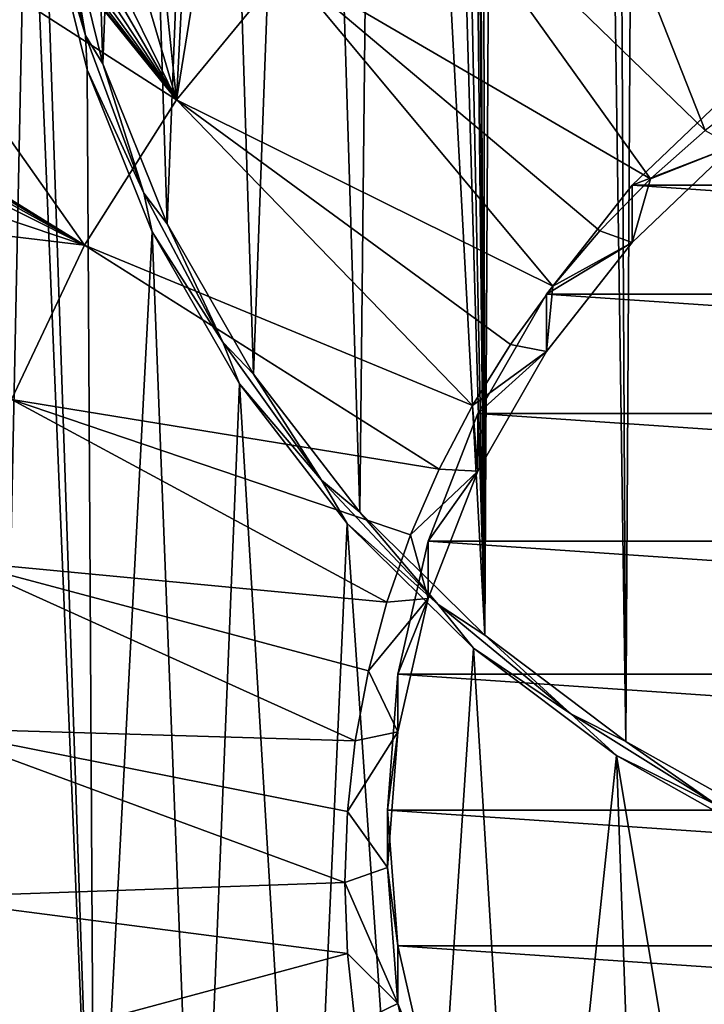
# Model space of a CAD drawing. Header units: metres. Extents: x -24 to 24, y -256 to 25.
# Tile 78 of 256: x -14 to -7, y -236 to -226. Entities that reach past the tile are written whole.
import ezdxf

# ---------------------------------------------------------------- set-up
doc = ezdxf.new("R2010")
doc.units = ezdxf.units.M
doc.layers.add('solid_DOMO_KURZ_SW0002', color=7, linetype='CONTINUOUS')

msp = doc.modelspace()

# ---------------------------------------------------------------- linework, layer by layer
at = {"layer": 'solid_DOMO_KURZ_SW0002'}
for points in [[(-6.192926, -233.818314, 177.320801), (-6.354603, -156.995651, 153.097626), (-7.333496, -157.931259, 153.385452)], [(-7.770362, -232.928543, 177.028473), (-7.333496, -157.931259, 153.385452), (-8.163007, -158.990036, 153.712402)], [(-7.770362, -232.928543, 177.028473), (-6.192926, -233.818314, 177.320801), (-7.333496, -157.931259, 153.385452)], [(-7.770362, -232.928543, 177.028473), (-8.163007, -158.990036, 153.712402), (-8.826315, -160.15036, 154.072205)], [(-9.208375, -231.84639, 176.674179), (-8.826315, -160.15036, 154.072205), (-9.309878, -161.388367, 154.45784)], [(-9.208375, -231.84639, 176.674179), (-7.770362, -232.928543, 177.028473), (-8.826315, -160.15036, 154.072205)], [(-9.208375, -231.84639, 176.674179), (-9.309878, -161.388367, 154.45784), (-9.60394, -162.678879, 154.86174)], [(-9.208375, -231.84639, 176.674179), (-9.60394, -162.678879, 154.86174), (-9.70253, -163.994537, 155.275543)], [(-9.702616, -185.69545, 162.117813), (-9.208375, -231.84639, 176.674179), (-9.70253, -163.994537, 155.275543)], [(-9.702616, -185.69545, 162.117813), (-9.702699, -207.396347, 168.960083), (-9.208375, -231.84639, 176.674179)], [(-13.864442, -222.6017, 173.647842), (-14.352081, -203.630035, 167.658585), (-14.18988, -238.248352, 178.576233)], [(-9.702699, -207.396347, 168.960083), (-9.84866, -209.596298, 169.652191), (-9.208375, -231.84639, 176.674179)], [(-9.84866, -209.596298, 169.652191), (-10.284086, -211.761688, 170.330215), (-9.208375, -231.84639, 176.674179)], [(-10.284086, -211.761688, 170.330215), (-11.002102, -213.858704, 170.983185), (-10.481343, -230.591034, 176.264893)], [(-10.284086, -211.761688, 170.330215), (-10.481343, -230.591034, 176.264893), (-9.208375, -231.84639, 176.674179)], [(-11.002102, -213.858704, 170.983185), (-11.990955, -215.853424, 171.599854), (-11.56653, -229.184677, 175.808578)], [(-11.002102, -213.858704, 170.983185), (-11.56653, -229.184677, 175.808578), (-10.481343, -230.591034, 176.264893)], [(-11.990955, -215.853424, 171.599854), (-12.769443, -217.439529, 172.089554), (-12.444386, -227.652512, 175.314117)], [(-11.990955, -215.853424, 171.599854), (-12.444386, -227.652512, 175.314117), (-11.56653, -229.184677, 175.808578)], [(-12.769443, -217.439529, 172.089554), (-13.319262, -219.109863, 172.608459), (-13.099318, -226.021698, 174.790894)], [(-12.769443, -217.439529, 172.089554), (-13.099318, -226.021698, 174.790894), (-12.444386, -227.652512, 175.314117)], [(-13.319262, -219.109863, 172.608459), (-13.519587, -224.321396, 174.248749), (-13.099318, -226.021698, 174.790894)], [(-8.524063, -222.742325, 130.740356), (-6.973394, -221.848282, 130.458466), (-5.750165, -225.833572, 132.247101)], [(-6.973394, -221.848282, 130.458466), (-5.097153, -225.464066, 132.1306), (-5.750165, -225.833572, 132.247101)], [(-13.864442, -222.6017, 173.647842), (-14.18988, -238.248352, 178.576233), (-13.183874, -239.003067, 178.829224)], [(-13.684398, -224.361664, 174.205475), (-13.864442, -222.6017, 173.647842), (-13.183874, -239.003067, 178.829224)], [(-9.950434, -223.80809, 131.076385), (-8.524063, -222.742325, 130.740356), (-6.965073, -226.700897, 132.520569)], [(-8.524063, -222.742325, 130.740356), (-6.373865, -226.246552, 132.377319), (-6.965073, -226.700897, 132.520569)], [(-8.524063, -222.742325, 130.740356), (-5.750165, -225.833572, 132.247101), (-6.373865, -226.246552, 132.377319)], [(-11.231706, -225.030075, 131.461685), (-9.950434, -223.80809, 131.076385), (-7.520795, -227.194336, 132.676147)], [(-9.950434, -223.80809, 131.076385), (-6.965073, -226.700897, 132.520569), (-7.520795, -227.194336, 132.676147)], [(-15.965928, -224.065521, 130.962524), (-12.349195, -226.390427, 131.890594), (-13.286608, -227.869324, 132.356888)], [(-13.793862, -224.600739, 131.182175), (-12.349195, -226.390427, 131.890594), (-15.965928, -224.065521, 130.962524)], [(-14.930794, -226.85614, 131.908188), (-15.965928, -224.065521, 130.962524), (-13.286608, -227.869324, 132.356888)], [(-13.276502, -225.734924, 174.685333), (-13.646303, -224.068649, 174.154587), (-13.684398, -224.361664, 174.205475)], [(-13.276502, -225.734924, 174.685333), (-13.519587, -224.321396, 174.248749), (-13.646303, -224.068649, 174.154587)], [(-13.25919, -226.082733, 174.754379), (-13.684398, -224.361664, 174.205475), (-13.183874, -239.003067, 178.829224)], [(-13.276502, -225.734924, 174.685333), (-13.684398, -224.361664, 174.205475), (-13.25919, -226.082733, 174.754379)], [(-13.276502, -225.734924, 174.685333), (-13.099318, -226.021698, 174.790894), (-13.519587, -224.321396, 174.248749)], [(-13.793862, -224.600739, 131.182175), (-13.693392, -224.697205, 131.218842), (-12.349195, -226.390427, 131.890594)], [(-12.059773, -224.596756, 131.255096), (-11.231706, -225.030075, 131.461685), (-12.349195, -226.390427, 131.890594)], [(-12.264892, -224.769638, 131.307007), (-12.059773, -224.596756, 131.255096), (-12.349195, -226.390427, 131.890594)], [(-13.693392, -224.697205, 131.218842), (-13.580135, -224.781372, 131.25209), (-12.349195, -226.390427, 131.890594)], [(-13.580135, -224.781372, 131.25209), (-13.456383, -224.851288, 131.281189), (-12.349195, -226.390427, 131.890594)], [(-12.506094, -224.892593, 131.338913), (-12.264892, -224.769638, 131.307007), (-12.349195, -226.390427, 131.890594)], [(-13.456383, -224.851288, 131.281189), (-13.324271, -224.905762, 131.305618), (-12.349195, -226.390427, 131.890594)], [(-13.324271, -224.905762, 131.305618), (-13.186874, -224.943771, 131.32486), (-12.349195, -226.390427, 131.890594)], [(-12.770827, -224.959213, 131.349594), (-12.506094, -224.892593, 131.338913), (-12.349195, -226.390427, 131.890594)], [(-13.186874, -224.943771, 131.32486), (-13.047544, -224.965027, 131.338593), (-12.349195, -226.390427, 131.890594)], [(-13.047544, -224.965027, 131.338593), (-12.770827, -224.959213, 131.349594), (-12.349195, -226.390427, 131.890594)], [(-12.349195, -226.390427, 131.890594), (-11.231706, -225.030075, 131.461685), (-8.514648, -228.288177, 133.021042)], [(-11.231706, -225.030075, 131.461685), (-8.038203, -227.724319, 132.843246), (-8.514648, -228.288177, 133.021042)], [(-11.231706, -225.030075, 131.461685), (-7.520795, -227.194336, 132.676147), (-8.038203, -227.724319, 132.843246)], [(-12.683459, -227.340683, 175.199936), (-13.276502, -225.734924, 174.685333), (-13.25919, -226.082733, 174.754379)], [(-12.683459, -227.340683, 175.199936), (-13.099318, -226.021698, 174.790894), (-13.276502, -225.734924, 174.685333)], [(-12.683459, -227.340683, 175.199936), (-12.444386, -227.652512, 175.314117), (-13.099318, -226.021698, 174.790894)], [(-12.596668, -227.73291, 175.284027), (-13.25919, -226.082733, 174.754379), (-13.183874, -239.003067, 178.829224)], [(-12.683459, -227.340683, 175.199936), (-13.25919, -226.082733, 174.754379), (-12.596668, -227.73291, 175.284027)], [(-7.708649, -227.258209, 135.272034), (-6.679576, -226.276764, 134.962585), (7.708649, -227.258209, 135.272034)], [(-6.679566, -226.86261, 133.104507), (-6.679576, -226.276764, 134.962585), (-7.708649, -227.258209, 135.272034)], [(-13.286608, -227.869324, 132.356888), (-12.349195, -226.390427, 131.890594), (-9.335132, -229.505753, 133.404938)], [(-12.349195, -226.390427, 131.890594), (-8.947693, -228.882996, 133.208588), (-9.335132, -229.505753, 133.404938)], [(-12.349195, -226.390427, 131.890594), (-8.514648, -228.288177, 133.021042), (-8.947693, -228.882996, 133.208588)], [(-6.679566, -226.86261, 133.104507), (-7.520795, -227.194336, 132.676147), (-6.965073, -226.700897, 132.520569)], [(-14.813799, -226.935425, 131.940308), (-14.930794, -226.85614, 131.908188), (-13.286608, -227.869324, 132.356888)], [(-7.708657, -227.84407, 133.413956), (-6.679566, -226.86261, 133.104507), (-7.708649, -227.258209, 135.272034)], [(-7.708657, -227.84407, 133.413956), (-7.520795, -227.194336, 132.676147), (-6.679566, -226.86261, 133.104507)], [(-14.708518, -227.027863, 131.97673), (-14.813799, -226.935425, 131.940308), (-13.286608, -227.869324, 132.356888)], [(-14.617329, -227.130966, 132.016449), (-14.708518, -227.027863, 131.97673), (-13.286608, -227.869324, 132.356888)], [(-14.541623, -227.242126, 132.058441), (-14.617329, -227.130966, 132.016449), (-13.286608, -227.869324, 132.356888)], [(-7.708657, -227.84407, 133.413956), (-8.038203, -227.724319, 132.843246), (-7.520795, -227.194336, 132.676147)], [(-14.43748, -227.482147, 132.146652), (-14.541623, -227.242126, 132.058441), (-13.286608, -227.869324, 132.356888)], [(-8.580786, -228.369324, 135.622375), (-7.708649, -227.258209, 135.272034), (8.580786, -228.369324, 135.622375)], [(-7.708657, -227.84407, 133.413956), (-7.708649, -227.258209, 135.272034), (-8.580786, -228.369324, 135.622375)], [(-7.708649, -227.258209, 135.272034), (7.708649, -227.258209, 135.272034), (8.580786, -228.369324, 135.622375)], [(-11.877168, -228.85907, 175.689362), (-12.683459, -227.340683, 175.199936), (-12.596668, -227.73291, 175.284027)], [(-11.877168, -228.85907, 175.689362), (-12.444386, -227.652512, 175.314117), (-12.683459, -227.340683, 175.199936)], [(-14.397063, -227.736496, 132.236755), (-14.43748, -227.482147, 132.146652), (-13.286608, -227.869324, 132.356888)], [(-11.877168, -228.85907, 175.689362), (-11.56653, -229.184677, 175.808578), (-12.444386, -227.652512, 175.314117)], [(-7.708657, -227.84407, 133.413956), (-8.514648, -228.288177, 133.021042), (-8.038203, -227.724319, 132.843246)], [(-14.397063, -227.736496, 132.236755), (-13.286608, -227.869324, 132.356888), (-14.030273, -229.445221, 132.853775)], [(-12.596668, -227.73291, 175.284027), (-13.183874, -239.003067, 178.829224), (-12.133044, -239.700943, 179.063797)], [(-11.708423, -229.283539, 175.784729), (-12.596668, -227.73291, 175.284027), (-12.133044, -239.700943, 179.063797)], [(-11.877168, -228.85907, 175.689362), (-12.596668, -227.73291, 175.284027), (-11.708423, -229.283539, 175.784729)], [(-14.030273, -229.445221, 132.853775), (-13.286608, -227.869324, 132.356888), (-9.675001, -230.153275, 133.6091)], [(-13.286608, -227.869324, 132.356888), (-9.335132, -229.505753, 133.404938), (-9.675001, -230.153275, 133.6091)], [(-8.580786, -228.95517, 133.764282), (-7.708657, -227.84407, 133.413956), (-8.580786, -228.369324, 135.622375)], [(-8.580786, -228.95517, 133.764282), (-8.514648, -228.288177, 133.021042), (-7.708657, -227.84407, 133.413956)], [(-8.580786, -228.95517, 133.764282), (-8.947693, -228.882996, 133.208588), (-8.514648, -228.288177, 133.021042)], [(-9.278254, -229.587524, 136.00647), (-8.580786, -228.369324, 135.622375), (9.278254, -229.587524, 136.00647)], [(-8.580786, -228.95517, 133.764282), (-8.580786, -228.369324, 135.622375), (-9.278254, -229.587524, 136.00647)], [(-8.580786, -228.369324, 135.622375), (8.580786, -228.369324, 135.622375), (9.278254, -229.587524, 136.00647)], [(-10.871187, -230.264694, 176.144882), (-11.877168, -228.85907, 175.689362), (-11.708423, -229.283539, 175.784729)], [(-10.871187, -230.264694, 176.144882), (-11.56653, -229.184677, 175.808578), (-11.877168, -228.85907, 175.689362)], [(-8.580786, -228.95517, 133.764282), (-9.335132, -229.505753, 133.404938), (-8.947693, -228.882996, 133.208588)], [(-9.27825, -230.17337, 134.148392), (-9.335132, -229.505753, 133.404938), (-8.580786, -228.95517, 133.764282)], [(-9.27825, -230.17337, 134.148392), (-8.580786, -228.95517, 133.764282), (-9.278254, -229.587524, 136.00647)], [(-10.871187, -230.264694, 176.144882), (-10.481343, -230.591034, 176.264893), (-11.56653, -229.184677, 175.808578)], [(-11.708423, -229.283539, 175.784729), (-12.133044, -239.700943, 179.063797), (-11.04087, -240.339676, 179.279007)], [(-10.610369, -230.706802, 176.246857), (-11.708423, -229.283539, 175.784729), (-11.04087, -240.339676, 179.279007)], [(-10.871187, -230.264694, 176.144882), (-11.708423, -229.283539, 175.784729), (-10.610369, -230.706802, 176.246857)], [(-14.569347, -231.095093, 133.373978), (-14.030273, -229.445221, 132.853775), (-10.205363, -231.509384, 134.036682)], [(-14.030273, -229.445221, 132.853775), (-9.965574, -230.822296, 133.820038), (-10.205363, -231.509384, 134.036682)], [(-14.030273, -229.445221, 132.853775), (-9.675001, -230.153275, 133.6091), (-9.965574, -230.822296, 133.820038)], [(-9.27825, -230.17337, 134.148392), (-9.675001, -230.153275, 133.6091), (-9.335132, -229.505753, 133.404938)], [(-9.78682, -230.887939, 136.416489), (-9.278254, -229.587524, 136.00647), (9.78682, -230.887939, 136.416489)], [(-9.27825, -230.17337, 134.148392), (-9.278254, -229.587524, 136.00647), (-9.78682, -230.887939, 136.416489)], [(-9.278254, -229.587524, 136.00647), (9.278254, -229.587524, 136.00647), (9.78682, -230.887939, 136.416489)], [(-9.27825, -230.17337, 134.148392), (-9.965574, -230.822296, 133.820038), (-9.675001, -230.153275, 133.6091)], [(-9.786825, -231.473801, 134.558411), (-9.965574, -230.822296, 133.820038), (-9.27825, -230.17337, 134.148392)], [(-9.786825, -231.473801, 134.558411), (-9.27825, -230.17337, 134.148392), (-9.78682, -230.887939, 136.416489)], [(-9.682443, -231.534119, 176.558289), (-10.871187, -230.264694, 176.144882), (-10.610369, -230.706802, 176.246857)], [(-9.682443, -231.534119, 176.558289), (-10.481343, -230.591034, 176.264893), (-10.871187, -230.264694, 176.144882)], [(-9.682443, -231.534119, 176.558289), (-9.208375, -231.84639, 176.674179), (-10.481343, -230.591034, 176.264893)], [(-10.610369, -230.706802, 176.246857), (-11.04087, -240.339676, 179.279007), (-9.910939, -240.917191, 179.47403)], [(-9.322583, -231.97699, 176.661362), (-10.610369, -230.706802, 176.246857), (-9.910939, -240.917191, 179.47403)], [(-9.682443, -231.534119, 176.558289), (-10.610369, -230.706802, 176.246857), (-9.322583, -231.97699, 176.661362)], [(-9.786825, -231.473801, 134.558411), (-10.205363, -231.509384, 134.036682), (-9.965574, -230.822296, 133.820038)], [(-10.096179, -232.244217, 136.844116), (-9.78682, -230.887939, 136.416489), (10.096179, -232.244217, 136.844116)], [(-9.786825, -231.473801, 134.558411), (-9.78682, -230.887939, 136.416489), (-10.096179, -232.244217, 136.844116)], [(-9.78682, -230.887939, 136.416489), (9.78682, -230.887939, 136.416489), (10.096179, -232.244217, 136.844116)], [(-14.89597, -232.794922, 133.909927), (-14.569347, -231.095093, 133.373978), (-10.527955, -232.923645, 134.48259)], [(-14.569347, -231.095093, 133.373978), (-10.393141, -232.211029, 134.257904), (-10.527955, -232.923645, 134.48259)], [(-14.569347, -231.095093, 133.373978), (-10.205363, -231.509384, 134.036682), (-10.393141, -232.211029, 134.257904)], [(-9.786825, -231.473801, 134.558411), (-10.393141, -232.211029, 134.257904), (-10.205363, -231.509384, 134.036682)], [(-10.096178, -232.830048, 134.986038), (-10.393141, -232.211029, 134.257904), (-9.786825, -231.473801, 134.558411)], [(-10.096178, -232.830048, 134.986038), (-9.786825, -231.473801, 134.558411), (-10.096179, -232.244217, 136.844116)], [(-8.330924, -232.64621, 176.921997), (-9.682443, -231.534119, 176.558289), (-9.322583, -231.97699, 176.661362)], [(-8.330924, -232.64621, 176.921997), (-9.208375, -231.84639, 176.674179), (-9.682443, -231.534119, 176.558289)], [(-8.330924, -232.64621, 176.921997), (-7.770362, -232.928543, 177.028473), (-9.208375, -231.84639, 176.674179)], [(-9.322583, -231.97699, 176.661362), (-9.910939, -240.917191, 179.47403), (-8.747471, -241.431335, 179.64798)], [(-7.867151, -233.072388, 177.020401), (-9.322583, -231.97699, 176.661362), (-8.747471, -241.431335, 179.64798)], [(-8.330924, -232.64621, 176.921997), (-9.322583, -231.97699, 176.661362), (-7.867151, -233.072388, 177.020401)], [(-10.096178, -232.830048, 134.986038), (-10.527955, -232.923645, 134.48259), (-10.393141, -232.211029, 134.257904)], [(-10.2, -233.628632, 137.280624), (-10.096179, -232.244217, 136.844116), (10.2, -233.628632, 137.280624)], [(-10.096178, -232.830048, 134.986038), (-10.096179, -232.244217, 136.844116), (-10.2, -233.628632, 137.280624)], [(-10.096179, -232.244217, 136.844116), (10.096179, -232.244217, 136.844116), (10.2, -233.628632, 137.280624)], [(-6.839356, -233.582443, 177.229294), (-8.330924, -232.64621, 176.921997), (-7.867151, -233.072388, 177.020401)], [(-6.839356, -233.582443, 177.229294), (-7.770362, -232.928543, 177.028473), (-8.330924, -232.64621, 176.921997)], [(-15.005379, -234.519897, 134.453812), (-14.89597, -232.794922, 133.909927), (-10.636224, -234.367325, 134.93779)], [(-14.89597, -232.794922, 133.909927), (-10.609121, -233.643631, 134.70961), (-10.636224, -234.367325, 134.93779)], [(-14.89597, -232.794922, 133.909927), (-10.527955, -232.923645, 134.48259), (-10.609121, -233.643631, 134.70961)], [(-10.096178, -232.830048, 134.986038), (-10.609121, -233.643631, 134.70961), (-10.527955, -232.923645, 134.48259)], [(-10.2, -234.214478, 135.422546), (-10.609121, -233.643631, 134.70961), (-10.096178, -232.830048, 134.986038)], [(-10.2, -234.214478, 135.422546), (-10.096178, -232.830048, 134.986038), (-10.2, -233.628632, 137.280624)], [(-6.839356, -233.582443, 177.229294), (-6.192926, -233.818314, 177.320801), (-7.770362, -232.928543, 177.028473)], [(-7.867151, -233.072388, 177.020401), (-8.747471, -241.431335, 179.64798), (-7.553992, -241.880569, 179.800247)], [(-7.867151, -233.072388, 177.020401), (-7.553992, -241.880569, 179.800247), (-6.33472, -242.263275, 179.930161)], [(-6.271388, -233.97261, 177.316574), (-7.867151, -233.072388, 177.020401), (-6.33472, -242.263275, 179.930161)], [(-6.839356, -233.582443, 177.229294), (-7.867151, -233.072388, 177.020401), (-6.271388, -233.97261, 177.316574)], [(-10.2, -234.214478, 135.422546), (-10.636224, -234.367325, 134.93779), (-10.609121, -233.643631, 134.70961)], [(-10.2, -233.628632, 137.280624), (10.2, -233.628632, 137.280624), (10.096179, -235.013046, 137.717133)], [(-10.096179, -235.013046, 137.717133), (-10.2, -233.628632, 137.280624), (10.096179, -235.013046, 137.717133)], [(-10.2, -234.214478, 135.422546), (-10.2, -233.628632, 137.280624), (-10.096179, -235.013046, 137.717133)], [(-10.096178, -235.598907, 135.859055), (-10.636224, -234.367325, 134.93779), (-10.2, -234.214478, 135.422546)], [(-10.096178, -235.598907, 135.859055), (-10.2, -234.214478, 135.422546), (-10.096179, -235.013046, 137.717133)], [(-15.005379, -234.519897, 134.453812), (-10.636224, -234.367325, 134.93779), (-10.609121, -235.091019, 135.16597)], [(-10.096178, -235.598907, 135.859055), (-10.609121, -235.091019, 135.16597), (-10.636224, -234.367325, 134.93779)], [(-14.895976, -236.244873, 134.997696), (-15.005379, -234.519897, 134.453812), (-10.609121, -235.091019, 135.16597)], [(-10.096179, -235.013046, 137.717133), (10.096179, -235.013046, 137.717133), (9.78682, -236.369324, 138.14476)], [(-9.78682, -236.369324, 138.14476), (-10.096179, -235.013046, 137.717133), (9.78682, -236.369324, 138.14476)], [(-10.096178, -235.598907, 135.859055), (-10.096179, -235.013046, 137.717133), (-9.78682, -236.369324, 138.14476)], [(-14.895976, -236.244873, 134.997696), (-10.609121, -235.091019, 135.16597), (-10.527955, -235.811005, 135.392975)], [(-10.096178, -235.598907, 135.859055), (-10.527955, -235.811005, 135.392975), (-10.609121, -235.091019, 135.16597)], [(-9.786825, -236.95517, 136.286682), (-10.527955, -235.811005, 135.392975), (-10.096178, -235.598907, 135.859055)], [(-9.786825, -236.95517, 136.286682), (-10.096178, -235.598907, 135.859055), (-9.78682, -236.369324, 138.14476)]]:
    msp.add_3dface(points, dxfattribs=at)

doc.saveas('drawing.dxf')
